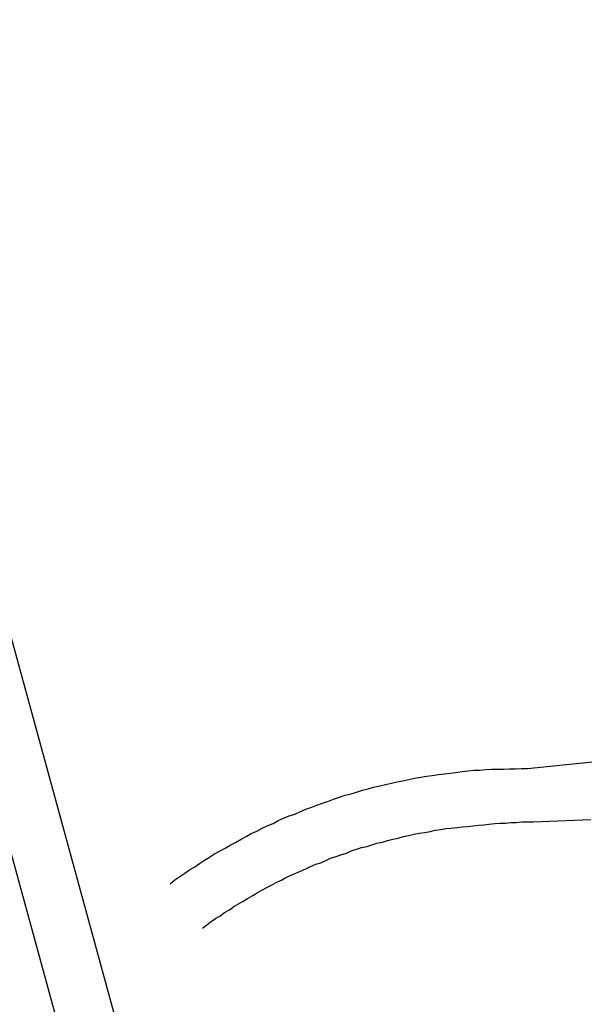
# Model space of a CAD drawing. Extents: x 447258 to 447844, y 441190 to 442763.
# Tile 21 of 30: x 447333 to 447383, y 441998 to 442084. Entities that reach past the tile are written whole.
import ezdxf

# ---------------------------------------------------------------- set-up
doc = ezdxf.new("R2010")
doc.units = 0
doc.header["$LTSCALE"] = 2
doc.header["$MEASUREMENT"] = 0
doc.linetypes.add('AUSGEZOGEN', pattern=[0])
doc.layers.get('0').update_dxf_attribs({"linetype": 'AUSGEZOGEN'})
for name, color, linetype in [('DB-Wege', 15, 'CONTINUOUS'), ('FBR', 8, 'CONTINUOUS'), ('Planeinteilung', 6, 'CONTINUOUS'), ('RAHMEN', 250, 'AUSGEZOGEN'), ('SCHLITZRINNE', 8, 'AUSGEZOGEN')]:
    doc.layers.add(name, color=color, linetype=linetype)

# ---------------------------------------------------------------- blocks, each defined once
blk = doc.blocks.new('1135297')
blk.add_line((0, 0), (1135, 0))
at = {"layer": 'RAHMEN'}
blk.add_line((25, 5), (950, 5), dxfattribs=at)

msp = doc.modelspace()

# ---------------------------------------------------------------- hatches: boundary and pattern name
at = {"layer": 'SCHLITZRINNE'}
h = msp.add_hatch(dxfattribs=at)
h.set_pattern_fill('_USER', color=256, scale=1.5, angle=45, style=0, pattern_type=0)
h.set_pattern_definition([(324.57214, (447454.4577, 442051.7744), (0.8695163, 1.222269), [])])
edge = h.paths.add_edge_path()
edge.add_line((447334.611, 442762.617), (447342.747, 442714.535))
edge.add_line((447342.747, 442714.535), (447353.712, 442649.783))
edge.add_line((447353.712, 442649.783), (447366.661, 442573.001))
edge.add_line((447366.661, 442573.001), (447374.28, 442528.103))
edge.add_line((447374.28, 442528.103), (447381.701, 442484.189))
edge.add_line((447381.701, 442484.189), (447389.266, 442439.438))
edge.add_line((447389.266, 442439.438), (447397.611, 442390.046))
edge.add_line((447397.611, 442390.046), (447405.855, 442341.529))
edge.add_line((447405.855, 442341.529), (447414.19, 442292.224))
edge.add_line((447414.19, 442292.224), (447422.918, 442240.682))
edge.add_line((447422.918, 442240.682), (447431.342, 442190.986))
edge.add_line((447431.342, 442190.986), (447439.461, 442143.078))
edge.add_line((447439.461, 442143.078), (447447.754, 442093.977))
edge.add_line((447447.754, 442093.977), (447454.078, 442054.026))
edge.add_line((447454.078, 442054.026), (447459.728, 442020.523))
edge.add_line((447453.697, 442053.278), (447459.221, 442020.52))
edge.add_line((447459.221, 442020.52), (447459.728, 442020.523))

# ---------------------------------------------------------------- linework, layer by layer
at = {"layer": 'DB-Wege', "linetype": 'Continuous'}
for p, q in [((447377.772, 442018.653), (447384.313, 442019.339)), ((447372.078, 442018.38), (447372.584, 442018.44)), ((447372.584, 442018.44), (447373.091, 442018.499)), ((447373.091, 442018.499), (447373.612, 442018.511)), ((447373.612, 442018.511), (447374.119, 442018.57)), ((447374.119, 442018.57), (447374.641, 442018.582)), ((447374.641, 442018.582), (447375.163, 442018.594)), ((447375.163, 442018.594), (447375.684, 442018.606)), ((447375.684, 442018.606), (447376.206, 442018.618)), ((447376.206, 442018.618), (447376.728, 442018.629)), ((447376.728, 442018.629), (447377.25, 442018.641)), ((447377.25, 442018.641), (447377.772, 442018.653)), ((447366.379, 442017.475), (447366.869, 442017.582)), ((447366.869, 442017.582), (447367.408, 442017.704)), ((447367.408, 442017.704), (447367.899, 442017.811)), ((447367.899, 442017.811), (447368.453, 442017.886)), ((447368.453, 442017.886), (447368.944, 442017.993)), ((447368.944, 442017.993), (447369.45, 442018.052)), ((447369.45, 442018.052), (447370.004, 442018.127)), ((447370.004, 442018.127), (447370.511, 442018.187)), ((447370.511, 442018.187), (447371.017, 442018.246)), ((447371.017, 442018.246), (447371.524, 442018.305)), ((447371.524, 442018.305), (447372.078, 442018.38)), ((447362.83, 442016.585), (447363.353, 442016.755)), ((447363.353, 442016.755), (447363.844, 442016.862)), ((447363.844, 442016.862), (447364.32, 442017.016)), ((447364.32, 442017.016), (447364.858, 442017.139)), ((447364.858, 442017.139), (447365.349, 442017.245)), ((447365.349, 442017.245), (447365.888, 442017.368)), ((447365.888, 442017.368), (447366.379, 442017.475)), ((447360.357, 442015.781), (447360.817, 442015.983)), ((447360.817, 442015.983), (447361.34, 442016.153)), ((447361.34, 442016.153), (447361.816, 442016.308)), ((447361.816, 442016.308), (447362.354, 442016.43)), ((447362.354, 442016.43), (447362.83, 442016.585)), ((447357.915, 442014.883), (447358.375, 442015.085)), ((447358.375, 442015.085), (447358.898, 442015.255)), ((447358.898, 442015.255), (447359.359, 442015.457)), ((447359.359, 442015.457), (447359.834, 442015.611)), ((447359.834, 442015.611), (447360.357, 442015.781)), ((447355.964, 442014.091), (447356.424, 442014.293)), ((447356.424, 442014.293), (447356.932, 442014.511)), ((447356.932, 442014.511), (447357.408, 442014.665)), ((447357.408, 442014.665), (447357.915, 442014.883)), ((447378.29, 442013.985), (447383.32, 442014.199)), ((447354.107, 442013.173), (447354.552, 442013.422)), ((447354.552, 442013.422), (447355.012, 442013.624)), ((447355.012, 442013.624), (447355.52, 442013.842)), ((447355.52, 442013.842), (447355.964, 442014.091)), ((447369.698, 442013.244), (447370.205, 442013.303)), ((447370.205, 442013.303), (447370.648, 442013.395)), ((447370.648, 442013.395), (447371.107, 442013.438)), ((447371.107, 442013.438), (447371.614, 442013.498)), ((447371.614, 442013.498), (447372.072, 442013.542)), ((447372.072, 442013.542), (447372.531, 442013.586)), ((447372.531, 442013.586), (447373.038, 442013.645)), ((447373.038, 442013.645), (447373.497, 442013.689)), ((447373.497, 442013.689), (447373.956, 442013.733)), ((447373.956, 442013.733), (447374.414, 442013.777)), ((447374.414, 442013.777), (447374.921, 442013.836)), ((447374.921, 442013.836), (447375.38, 442013.88)), ((447375.38, 442013.88), (447375.854, 442013.877)), ((447375.854, 442013.877), (447376.313, 442013.921)), ((447376.313, 442013.921), (447376.787, 442013.917)), ((447376.787, 442013.917), (447377.294, 442013.976)), ((447377.294, 442013.976), (447377.816, 442013.988)), ((447377.816, 442013.988), (447378.29, 442013.985)), ((447352.218, 442012.191), (447352.711, 442012.456)), ((447352.711, 442012.456), (447353.155, 442012.705)), ((447353.155, 442012.705), (447353.6, 442012.955)), ((447353.6, 442012.955), (447354.107, 442013.173)), ((447365.517, 442012.358), (447366.008, 442012.465)), ((447366.008, 442012.465), (447366.452, 442012.557)), ((447366.452, 442012.557), (447366.927, 442012.711)), ((447366.927, 442012.711), (447367.371, 442012.803)), ((447367.371, 442012.803), (447367.862, 442012.91)), ((447367.862, 442012.91), (447368.305, 442013.001)), ((447368.305, 442013.001), (447368.812, 442013.061)), ((447368.812, 442013.061), (447369.255, 442013.152)), ((447369.255, 442013.152), (447369.698, 442013.244)), ((447350.884, 442011.442), (447351.329, 442011.692)), ((447351.329, 442011.692), (447351.774, 442011.941)), ((447351.774, 442011.941), (447352.218, 442012.191)), ((447362.348, 442011.434), (447362.823, 442011.588)), ((447362.823, 442011.588), (447363.251, 442011.727)), ((447363.251, 442011.727), (447363.742, 442011.834)), ((447363.742, 442011.834), (447364.17, 442011.973)), ((447364.17, 442011.973), (447364.598, 442012.112)), ((447364.598, 442012.112), (447365.089, 442012.219)), ((447365.089, 442012.219), (447365.517, 442012.358)), ((447349.518, 442010.63), (447349.963, 442010.88)), ((447349.963, 442010.88), (447350.392, 442011.177)), ((447350.392, 442011.177), (447350.884, 442011.442)), ((447360.144, 442010.613), (447360.556, 442010.799)), ((447360.556, 442010.799), (447361.032, 442010.954)), ((447361.032, 442010.954), (447361.46, 442011.093)), ((447361.46, 442011.093), (447361.935, 442011.247)), ((447361.935, 442011.247), (447362.348, 442011.434)), ((447348.215, 442009.786), (447348.66, 442010.036)), ((447348.66, 442010.036), (447349.089, 442010.333)), ((447349.089, 442010.333), (447349.518, 442010.63)), ((447357.923, 442009.681), (447358.383, 442009.883)), ((447358.383, 442009.883), (447358.796, 442010.069)), ((447358.796, 442010.069), (447359.256, 442010.271)), ((447359.256, 442010.271), (447359.684, 442010.41)), ((447359.684, 442010.41), (447360.144, 442010.613)), ((447346.928, 442008.895), (447347.357, 442009.192)), ((447347.357, 442009.192), (447347.786, 442009.489)), ((447347.786, 442009.489), (447348.215, 442009.786)), ((447356.241, 442008.871), (447356.638, 442009.105)), ((447356.638, 442009.105), (447357.098, 442009.308)), ((447357.098, 442009.308), (447357.511, 442009.494)), ((447357.511, 442009.494), (447357.923, 442009.681)), ((447346.514, 442008.55), (447346.928, 442008.895)), ((447354.527, 442007.999), (447354.971, 442008.249)), ((447354.971, 442008.249), (447355.384, 442008.435)), ((447355.384, 442008.435), (447355.781, 442008.669)), ((447355.781, 442008.669), (447356.241, 442008.871)), ((447352.891, 442007.047), (447353.288, 442007.281)), ((447353.288, 442007.281), (447353.732, 442007.531)), ((447353.732, 442007.531), (447354.129, 442007.765)), ((447354.129, 442007.765), (447354.527, 442007.999)), ((447351.715, 442006.297), (447352.097, 442006.579)), ((447352.097, 442006.579), (447352.494, 442006.813)), ((447352.494, 442006.813), (447352.891, 442007.047)), ((447350.11, 442005.25), (447350.492, 442005.531)), ((447350.492, 442005.531), (447350.889, 442005.766)), ((447350.889, 442005.766), (447351.27, 442006.047)), ((447351.27, 442006.047), (447351.715, 442006.297)), ((447349.347, 442004.686), (447349.728, 442004.968)), ((447349.728, 442004.968), (447350.11, 442005.25))]:
    msp.add_line(p, q, dxfattribs=at)
at = {"layer": 'FBR'}
for points in [[(447427.907, 442233.051, 0), (447428.116, 442231.814, -0.000002), (447432.242, 442207.401, -0.000028), (447436.377, 442182.922, 0.000056), (447440.513, 442158.444, 0.000309), (447444.646, 442134.088, -0.000068), (447448.779, 442109.733, -0.000049), (447453.201, 442083.639, -0.000054), (447457.188, 442060.08, -0.000328), (447459.271, 442047.715, 0.000203), (447462.633, 442027.727, 0.000399), (447463.199, 442024.388, 0.000072), (447466.358, 442005.849, 0.00188), (447469.563, 441987.473, 0.001388)], [(447621.839, 441538.198, 0.000001), (447626.135, 441528.445, 0.000001), (447630.882, 441517.668)], [(447480.071, 442014.163, -0.000012), (447480.647, 442010.76, 0.000003), (447481.295, 442006.93, 0.001084), (447482.215, 442001.569, 0.000507), (447484.218, 441990.114, 0.002121)]]:
    msp.add_lwpolyline(points, format="xyb", dxfattribs=at)

# ---------------------------------------------------------------- block references
at = {"layer": 'Planeinteilung', "linetype": 'Continuous', "rotation": 285.3280982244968}
msp.add_blockref('1135297', (447257.601, 442284.751), dxfattribs=at)

doc.saveas('drawing.dxf')
